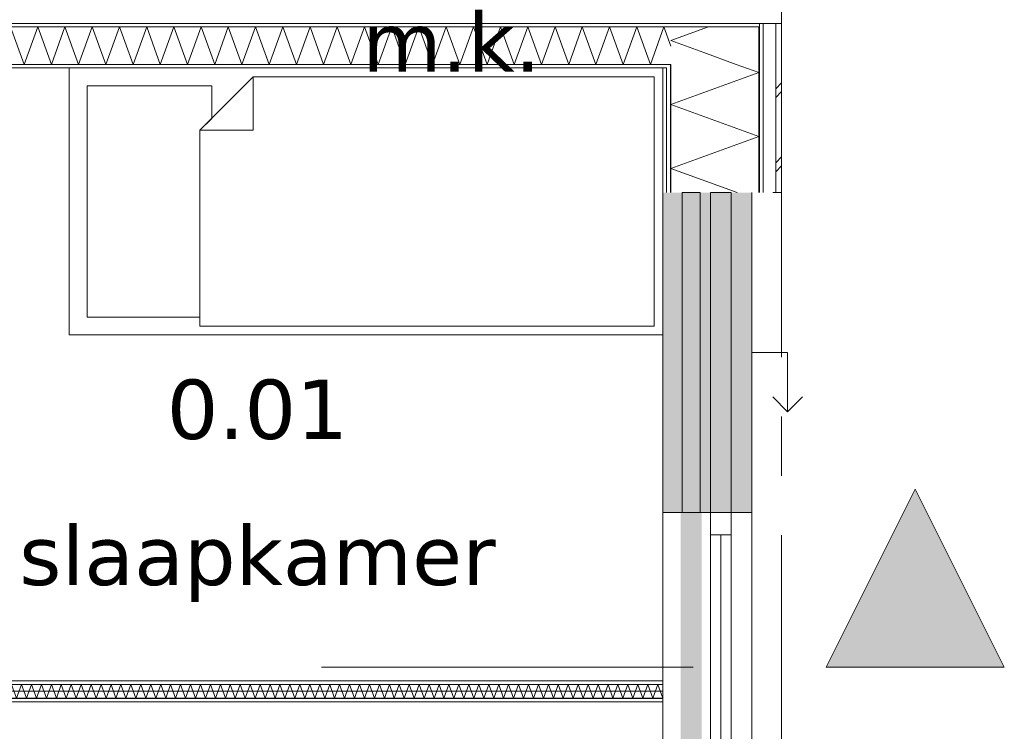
# Model space of a CAD drawing. Header units: millimetres. Extents: x -14925 to 266687, y -3550 to 35834.
# Tile 203 of 244: x 146082 to 149399, y 2089 to 4488. Entities that reach past the tile are written whole.
import ezdxf
from ezdxf.enums import TextEntityAlignment as Align

# ---------------------------------------------------------------- set-up
doc = ezdxf.new("R2010")
doc.units = ezdxf.units.MM
doc.header["$MEASUREMENT"] = 0
doc.linetypes.add('B0204', pattern=[2600, 2000, -200, 200, -200])
doc.linetypes.add('B0302', pattern=[2502.000046, 1252.000046, -625, 0, -625])
for name, color, linetype in [('21 Buitenwanden', 7, 'Continuous'), ('A Lijn doorsnede', 7, 'Continuous'), ('A Lijn doorsnede 2D arcering', 7, 'Continuous'), ('A Stramien', 7, 'Continuous'), ('New_21 Buitenwanden', 7, 'Continuous'), ('New_21 Buitenwanden 2D arcering', 7, 'Continuous'), ('New_21 Buitenwanden Afdek-arcering', 7, 'Continuous'), ('New_21 Buitenwanden Deuren', 7, 'Continuous'), ('New_21 Buitenwanden Doorsnede-arcering', 7, 'Continuous'), ('New_21 Buitenwanden Laagscheidingslijnen', 7, 'Continuous'), ('New_21 Buitenwanden Ramen', 7, 'Continuous'), ('New_22 C Binnenwanden', 7, 'Continuous'), ('New_22 C Binnenwanden Doorsnede-arcering', 7, 'Continuous'), ('New_22 C Binnenwanden Laagscheidingslijnen', 7, 'Continuous'), ('New_82 Interieur', 7, 'Continuous'), ('New_Z Gebruiksopp', 7, 'Continuous'), ('New_Z Gebruiksopp Zone omranding', 7, 'Continuous'), ('New_Z Gebruiksopp Zone tekst', 7, 'Continuous')]:
    doc.layers.add(name, color=color, linetype=linetype)
doc.styles.add('GENERATED_STYLE_1', font='verdana.ttf')
doc.styles.add('GENERATED_STYLE_2', font='verdana.ttf')
pattern_1 = [(180, (120873.91, 0), (0, 100), [])]
pattern_2 = [(0, (120873.91, 0), (0, 100), [])]
pattern_3 = [(90, (120873.91, 0), (-100, 0), [])]

# ---------------------------------------------------------------- blocks, each defined once
blk = doc.blocks.new('m.k._0.04_138_1', base_point=(147536.7, 5137.7))
at = {"layer": 'New_Z Gebruiksopp Zone tekst', "color": 2, "lineweight": 0}
for tag, style, p in [('DUMMY_941', 'GENERATED_STYLE_1', (147536.7, 5075.5)), ('DUMMY_942', 'GENERATED_STYLE_2', (147536.7, 4578.4))]:
    blk.add_attdef(tag, text='', height=200, dxfattribs=dict(at, style=style)).set_placement(p, align=Align.TOP_LEFT)
for tag, style, p in [('ROOM_NUMBER', 'GENERATED_STYLE_1', (147536.7, 5004.8)), ('ROOM_NAME', 'GENERATED_STYLE_2', (147536.7, 4512.5))]:
    blk.add_attdef(tag, text='', height=200, dxfattribs=dict(at, style=style)).set_placement(p, align=Align.TOP_CENTER)
blk = doc.blocks.new('slaapkamer_0.01_140_1', base_point=(146882.7, 3407.5))
at = {"layer": 'New_Z Gebruiksopp Zone tekst', "color": 2, "lineweight": 0}
for tag, style, p in [('DUMMY_941', 'GENERATED_STYLE_1', (146882.7, 3345.4)), ('DUMMY_942', 'GENERATED_STYLE_2', (146882.7, 2848.2))]:
    blk.add_attdef(tag, text='', height=200, dxfattribs=dict(at, style=style)).set_placement(p, align=Align.TOP_LEFT)
for tag, style, p in [('ROOM_NUMBER', 'GENERATED_STYLE_1', (146882.7, 3274.6)), ('ROOM_NAME', 'GENERATED_STYLE_2', (146882.7, 2782.3))]:
    blk.add_attdef(tag, text='', height=200, dxfattribs=dict(at, style=style)).set_placement(p, align=Align.TOP_CENTER)
blk = doc.blocks.new('Rnx horizontaal 26[56]_1', base_point=(120873.9, 0))
at = {"layer": 'New_21 Buitenwanden Ramen', "color": 7, "linetype": 'Continuous', "lineweight": 0}
for p, q in [((148248.9, 2827), (148248.9, 2839)), ((148248.9, 2827), (148248.9, 2839)), ((148248.9, 1673), (148248.9, 2827)), ((148260.9, 2827), (148248.9, 2827)), ((148260.9, 2827), (148248.9, 2827)), ((148275.9, 2827), (148260.9, 2827)), ((148275.9, 2827), (148260.9, 2827)), ((148408.9, 2827), (148275.9, 2827)), ((148408.9, 2827), (148275.9, 2827)), ((148408.9, 2827), (148408.9, 2751)), ((148471.9, 2827), (148408.9, 2827)), ((148471.9, 2827), (148408.9, 2827)), ((148478.9, 2827), (148471.9, 2827)), ((148478.9, 2827), (148471.9, 2827)), ((148478.9, 1673), (148478.9, 2827)), ((148478.9, 2751), (148478.9, 2827)), ((148486.9, 2827), (148478.9, 2827)), ((148528.9, 2827), (148486.9, 2827)), ((148548.9, 2827), (148528.9, 2827)), ((148548.9, 1673), (148548.9, 2827)), ((148408.9, 2751), (148478.9, 2751)), ((148408.9, 2751), (148408.9, 1749)), ((148443.9, 1749), (148443.9, 2751)), ((148478.9, 1749), (148478.9, 2751)), ((148478.9, 1749), (148408.9, 1749)), ((148408.9, 1749), (148408.9, 1673)), ((148478.9, 1673), (148478.9, 1749)), ((148260.9, 1673), (148248.9, 1673)), ((148260.9, 1673), (148248.9, 1673)), ((148248.9, 1673), (148248.9, 1661)), ((148248.9, 1673), (148248.9, 1661)), ((148275.9, 1673), (148260.9, 1673)), ((148275.9, 1673), (148260.9, 1673)), ((148408.9, 1673), (148275.9, 1673)), ((148408.9, 1673), (148275.9, 1673)), ((148471.9, 1673), (148408.9, 1673)), ((148471.9, 1673), (148408.9, 1673)), ((148478.9, 1673), (148471.9, 1673)), ((148478.9, 1673), (148471.9, 1673)), ((148486.9, 1673), (148478.9, 1673)), ((148528.9, 1673), (148486.9, 1673)), ((148548.9, 1673), (148528.9, 1673))]:
    blk.add_line(p, q, dxfattribs=at)
for p in [(148478.9, 2827), (148478.9, 1673)]:
    blk.add_point(p, dxfattribs=at)
blk = doc.blocks.new('D1 26[195]_1', base_point=(120873.9, 0))
at = {"layer": 'New_21 Buitenwanden Deuren', "color": 7, "linetype": 'Continuous', "lineweight": 0}
for p, q in [((148248.9, 1673), (148248.9, 1685)), ((148248.9, 1673), (148248.9, 1685)), ((148260.9, 1673), (148248.9, 1673)), ((148260.9, 1673), (148248.9, 1673)), ((148275.9, 1673), (148260.9, 1673)), ((148275.9, 1673), (148260.9, 1673)), ((148408.9, 1673), (148275.9, 1673)), ((148408.9, 1673), (148275.9, 1673)), ((148408.9, 1579), (148408.9, 1673)), ((148408.9, 1673), (148478.9, 1673)), ((148471.9, 1673), (148408.9, 1673)), ((148471.9, 1673), (148408.9, 1673)), ((148478.9, 1673), (148471.9, 1673)), ((148478.9, 1673), (148471.9, 1673)), ((148478.9, 1673), (148478.9, 595)), ((148478.9, 1673), (148478.9, 1579)), ((148486.9, 1673), (148478.9, 1673)), ((148528.9, 1673), (148486.9, 1673)), ((148548.9, 1673), (148528.9, 1673)), ((148478.9, 1579), (148408.9, 1579)), ((148408.9, 1579), (148408.9, 689)), ((148468.9, 1579), (148408.9, 1579)), ((148468.9, 689), (148468.9, 1579)), ((148408.9, 689), (147518.9, 689)), ((148408.9, 595), (148408.9, 689)), ((148408.9, 689), (148478.9, 689)), ((148408.9, 689), (148468.9, 689)), ((148478.9, 689), (148478.9, 595)), ((148260.9, 595), (148248.9, 595)), ((148260.9, 595), (148248.9, 595)), ((148248.9, 595), (148248.9, 583)), ((148248.9, 595), (148248.9, 583)), ((148275.9, 595), (148260.9, 595)), ((148275.9, 595), (148260.9, 595)), ((148408.9, 595), (148275.9, 595)), ((148408.9, 595), (148275.9, 595)), ((148478.9, 595), (148408.9, 595)), ((148471.9, 595), (148408.9, 595)), ((148471.9, 595), (148408.9, 595)), ((148478.9, 595), (148471.9, 595)), ((148478.9, 595), (148471.9, 595)), ((148486.9, 595), (148478.9, 595)), ((148528.9, 595), (148486.9, 595)), ((148548.9, 595), (148528.9, 595))]:
    blk.add_line(p, q, dxfattribs=at)
blk.add_arc((148408.9, 689), 890, 90, 180, dxfattribs=at)
for p in [(148478.9, 1673), (148478.9, 595)]:
    blk.add_point(p, dxfattribs=at)
blk = doc.blocks.new('DS1 in wand 26[196]_1', base_point=(120873.9, 0))
at = {"layer": 'New_21 Buitenwanden Deuren', "color": 7, "linetype": 'Continuous', "lineweight": 0}
for p, q in [((148248.9, 3905), (148248.9, 2827)), ((148313.9, 2827), (148313.9, 3905)), ((148313.9, 3905), (148373.9, 3905)), ((148373.9, 3905), (148373.9, 2827)), ((148548.9, 3905), (148548.9, 2827)), ((148548.9, 3366), (148668.9, 3366)), ((148668.9, 3366), (148668.9, 3166)), ((148668.9, 3166), (148618.9, 3216)), ((148668.9, 3166), (148718.9, 3216)), ((148260.9, 2827), (148248.9, 2827)), ((148260.9, 2827), (148248.9, 2827)), ((148248.9, 2827), (148248.9, 2751)), ((148248.9, 2827), (148248.9, 2751)), ((148275.9, 2827), (148260.9, 2827)), ((148275.9, 2827), (148260.9, 2827)), ((148308.9, 2827), (148275.9, 2827)), ((148308.9, 2827), (148275.9, 2827)), ((148373.9, 2827), (148313.9, 2827)), ((148471.9, 2827), (148378.9, 2827)), ((148486.9, 2827), (148471.9, 2827)), ((148528.9, 2827), (148486.9, 2827)), ((148548.9, 2827), (148528.9, 2827))]:
    blk.add_line(p, q, dxfattribs=at)
blk = doc.blocks.new('Wall_489_1', base_point=(148248.9, 3905))
at = {"layer": 'New_21 Buitenwanden 2D arcering', "linetype": 'Continuous', "lineweight": 0, "true_color": 0xffffff}
blk.add_hatch(color=7, dxfattribs=at).paths.add_polyline_path([(148378.9, 2827), (148308.9, 2827), (148308.9, 1744), (148378.9, 1744)])
at = {"layer": 'New_21 Buitenwanden Afdek-arcering', "linetype": 'Continuous', "lineweight": 0, "true_color": 0xffffff}
for points in [[(148548.9, 2827), (148548.9, 3905), (148248.9, 3905), (148248.9, 2827)], [(148548.9, 595), (148548.9, 1673), (148248.9, 1673), (148248.9, 595)]]:
    blk.add_hatch(color=7, dxfattribs=at).paths.add_polyline_path(points)
at = {"layer": 'New_21 Buitenwanden', "color": 9, "linetype": 'Continuous', "lineweight": 0}
for p, q in [((148248.9, 595), (148248.9, 583)), ((148260.9, 595), (148248.9, 595)), ((148275.9, 595), (148260.9, 595)), ((148408.9, 595), (148275.9, 595)), ((148471.9, 595), (148408.9, 595)), ((148478.9, 595), (148471.9, 595)), ((148486.9, 595), (148478.9, 595)), ((148528.9, 595), (148486.9, 595)), ((148548.9, 595), (148528.9, 595))]:
    blk.add_line(p, q, dxfattribs=at)
at = {"layer": 'New_21 Buitenwanden Deuren', "color": 7, "linetype": 'Continuous', "lineweight": 0}
for name in ['DS1 in wand 26[196]_1', 'D1 26[195]_1']:
    blk.add_blockref(name, (120873.9, 0), dxfattribs=at)
at = {"layer": 'New_21 Buitenwanden Ramen', "color": 7, "linetype": 'Continuous', "lineweight": 0}
blk.add_blockref('Rnx horizontaal 26[56]_1', (120873.9, 0), dxfattribs=at)
blk = doc.blocks.new('*X3176', base_point=(120873.9, 0))
at = {"layer": 'New_22 C Binnenwanden Doorsnede-arcering', "color": 7, "linetype": 'Continuous', "lineweight": 0}
for p, q in [((145954.4, 2247), (145938.9, 2204.5)), ((145954.4, 2247), (145971.1, 2201)), ((145987.9, 2247), (145971.1, 2201)), ((145987.9, 2247), (146004.6, 2201)), ((146021.3, 2247), (146004.6, 2201)), ((146021.3, 2247), (146038.1, 2201)), ((146054.8, 2247), (146038.1, 2201)), ((146054.8, 2247), (146071.6, 2201)), ((146088.3, 2247), (146071.6, 2201)), ((146088.3, 2247), (146105.1, 2201)), ((146121.8, 2247), (146105.1, 2201)), ((146121.8, 2247), (146138.5, 2201)), ((146155.3, 2247), (146138.5, 2201)), ((146155.3, 2247), (146172, 2201)), ((146188.8, 2247), (146172, 2201)), ((146188.8, 2247), (146205.5, 2201)), ((146222.3, 2247), (146205.5, 2201)), ((146222.3, 2247), (146239, 2201)), ((146255.7, 2247), (146239, 2201)), ((146255.7, 2247), (146272.5, 2201)), ((146289.2, 2247), (146272.5, 2201)), ((146289.2, 2247), (146306, 2201)), ((146322.7, 2247), (146306, 2201)), ((146322.7, 2247), (146339.5, 2201)), ((146356.2, 2247), (146339.5, 2201)), ((146356.2, 2247), (146372.9, 2201)), ((146389.7, 2247), (146372.9, 2201)), ((146389.7, 2247), (146406.4, 2201)), ((146423.2, 2247), (146406.4, 2201)), ((146423.2, 2247), (146439.9, 2201)), ((146456.6, 2247), (146439.9, 2201)), ((146456.6, 2247), (146473.4, 2201)), ((146490.1, 2247), (146473.4, 2201)), ((146490.1, 2247), (146506.9, 2201)), ((146523.6, 2247), (146506.9, 2201)), ((146523.6, 2247), (146540.4, 2201)), ((146557.1, 2247), (146540.4, 2201)), ((146557.1, 2247), (146573.8, 2201)), ((146590.6, 2247), (146573.8, 2201)), ((146590.6, 2247), (146607.3, 2201)), ((146624.1, 2247), (146607.3, 2201)), ((146624.1, 2247), (146640.8, 2201)), ((146657.6, 2247), (146640.8, 2201)), ((146657.6, 2247), (146674.3, 2201)), ((146691, 2247), (146674.3, 2201)), ((146691, 2247), (146707.8, 2201)), ((146724.5, 2247), (146707.8, 2201)), ((146724.5, 2247), (146741.3, 2201)), ((146758, 2247), (146741.3, 2201)), ((146758, 2247), (146774.8, 2201)), ((146791.5, 2247), (146774.8, 2201)), ((146791.5, 2247), (146808.2, 2201)), ((146825, 2247), (146808.2, 2201)), ((146825, 2247), (146841.7, 2201)), ((146858.5, 2247), (146841.7, 2201)), ((146858.5, 2247), (146875.2, 2201)), ((146892, 2247), (146875.2, 2201)), ((146892, 2247), (146908.7, 2201)), ((146925.4, 2247), (146908.7, 2201)), ((146925.4, 2247), (146942.2, 2201)), ((146958.9, 2247), (146942.2, 2201)), ((146958.9, 2247), (146975.7, 2201)), ((146992.4, 2247), (146975.7, 2201)), ((146992.4, 2247), (147009.2, 2201)), ((147025.9, 2247), (147009.2, 2201)), ((147025.9, 2247), (147042.6, 2201)), ((147059.4, 2247), (147042.6, 2201)), ((147059.4, 2247), (147076.1, 2201)), ((147092.9, 2247), (147076.1, 2201)), ((147092.9, 2247), (147109.6, 2201)), ((147126.4, 2247), (147109.6, 2201)), ((147126.4, 2247), (147143.1, 2201)), ((147159.8, 2247), (147143.1, 2201)), ((147159.8, 2247), (147176.6, 2201)), ((147193.3, 2247), (147176.6, 2201)), ((147193.3, 2247), (147210.1, 2201)), ((147226.8, 2247), (147210.1, 2201)), ((147226.8, 2247), (147243.6, 2201)), ((147260.3, 2247), (147243.6, 2201)), ((147260.3, 2247), (147277, 2201)), ((147293.8, 2247), (147277, 2201)), ((147293.8, 2247), (147310.5, 2201)), ((147327.3, 2247), (147310.5, 2201)), ((147327.3, 2247), (147344, 2201)), ((147360.8, 2247), (147344, 2201)), ((147360.8, 2247), (147377.5, 2201)), ((147394.2, 2247), (147377.5, 2201)), ((147394.2, 2247), (147411, 2201)), ((147427.7, 2247), (147411, 2201)), ((147427.7, 2247), (147444.5, 2201)), ((147461.2, 2247), (147444.5, 2201)), ((147461.2, 2247), (147477.9, 2201)), ((147494.7, 2247), (147477.9, 2201)), ((147494.7, 2247), (147511.4, 2201)), ((147528.2, 2247), (147511.4, 2201)), ((147528.2, 2247), (147544.9, 2201)), ((147561.7, 2247), (147544.9, 2201)), ((147561.7, 2247), (147578.4, 2201)), ((147595.1, 2247), (147578.4, 2201)), ((147595.1, 2247), (147611.9, 2201)), ((147628.6, 2247), (147611.9, 2201)), ((147628.6, 2247), (147645.4, 2201)), ((147662.1, 2247), (147645.4, 2201)), ((147662.1, 2247), (147678.9, 2201)), ((147695.6, 2247), (147678.9, 2201)), ((147695.6, 2247), (147712.3, 2201)), ((147729.1, 2247), (147712.3, 2201)), ((147729.1, 2247), (147745.8, 2201)), ((147762.6, 2247), (147745.8, 2201)), ((147762.6, 2247), (147779.3, 2201)), ((147796.1, 2247), (147779.3, 2201)), ((147796.1, 2247), (147812.8, 2201)), ((147829.5, 2247), (147812.8, 2201)), ((147829.5, 2247), (147846.3, 2201)), ((147863, 2247), (147846.3, 2201)), ((147863, 2247), (147879.8, 2201)), ((147896.5, 2247), (147879.8, 2201)), ((147896.5, 2247), (147913.3, 2201)), ((147930, 2247), (147913.3, 2201)), ((147930, 2247), (147946.7, 2201)), ((147963.5, 2247), (147946.7, 2201)), ((147963.5, 2247), (147980.2, 2201)), ((147997, 2247), (147980.2, 2201)), ((147997, 2247), (148013.7, 2201)), ((148030.5, 2247), (148013.7, 2201)), ((148030.5, 2247), (148047.2, 2201)), ((148063.9, 2247), (148047.2, 2201)), ((148063.9, 2247), (148080.7, 2201)), ((148097.4, 2247), (148080.7, 2201)), ((148097.4, 2247), (148114.2, 2201)), ((148130.9, 2247), (148114.2, 2201)), ((148130.9, 2247), (148147.7, 2201)), ((148164.4, 2247), (148147.7, 2201)), ((148164.4, 2247), (148181.1, 2201)), ((148197.9, 2247), (148181.1, 2201)), ((148197.9, 2247), (148214.6, 2201)), ((148231.4, 2247), (148214.6, 2201)), ((148231.4, 2247), (148248.1, 2201)), ((148248.9, 2203.2), (148248.1, 2201))]:
    blk.add_line(p, q, dxfattribs=at)
blk = doc.blocks.new('Wall_491_1', base_point=(148248.9, 2224))
at = {"layer": 'New_22 C Binnenwanden Doorsnede-arcering', "linetype": 'Continuous', "lineweight": 0, "true_color": 0x000000}
h = blk.add_hatch(dxfattribs=at)
h.set_pattern_fill('325_Houtachtig_plaatmate_E0', color=18, style=0, pattern_type=2)
h.set_pattern_definition(pattern_1)
h.paths.add_polyline_path([(145938.9, 2259), (145938.9, 2247), (148248.9, 2247), (148248.9, 2259)])
h = blk.add_hatch(dxfattribs=at)
h.set_pattern_fill('325_Houtachtig_plaatmate_E0', color=18, style=0, pattern_type=2)
h.set_pattern_definition(pattern_1)
h.paths.add_polyline_path([(148248.9, 2201), (145938.9, 2201), (145938.9, 2189), (148248.9, 2189)])
at = {"layer": 'New_22 C Binnenwanden', "color": 1, "linetype": 'Continuous', "lineweight": 0, "flags": 128}
for points in [[(148248.9, 2259), (145938.9, 2259)], [(145938.9, 2189), (148248.9, 2189)]]:
    blk.add_lwpolyline(points, dxfattribs=at)
at = {"layer": 'New_22 C Binnenwanden Laagscheidingslijnen', "color": 1, "linetype": 'Continuous', "lineweight": 0}
for p, q in [((148248.9, 2247), (145938.9, 2247)), ((148248.9, 2201), (145938.9, 2201))]:
    blk.add_line(p, q, dxfattribs=at)
at = {"layer": 'New_22 C Binnenwanden', "color": 1, "lineweight": 0}
blk.add_blockref('*X3176', (120873.9, 0), dxfattribs=at)
blk = doc.blocks.new('*X3357', base_point=(120873.9, 0))
at = {"layer": 'New_22 C Binnenwanden Doorsnede-arcering', "color": 7, "linetype": 'Continuous', "lineweight": 0}
for p, q in [((146097, 4337), (146051.2, 4463)), ((146097, 4337), (146142.9, 4463)), ((146188.8, 4337), (146142.9, 4463)), ((146188.8, 4337), (146234.6, 4463)), ((146280.5, 4337), (146234.6, 4463)), ((146280.5, 4337), (146326.3, 4463)), ((146372.2, 4337), (146326.3, 4463)), ((146372.2, 4337), (146418.1, 4463)), ((146463.9, 4337), (146418.1, 4463)), ((146463.9, 4337), (146509.8, 4463)), ((146555.6, 4337), (146509.8, 4463)), ((146555.6, 4337), (146601.5, 4463)), ((146647.4, 4337), (146601.5, 4463)), ((146647.4, 4337), (146693.2, 4463)), ((146739.1, 4337), (146693.2, 4463)), ((146739.1, 4337), (146784.9, 4463)), ((146830.8, 4337), (146784.9, 4463)), ((146830.8, 4337), (146876.7, 4463)), ((146922.5, 4337), (146876.7, 4463)), ((146922.5, 4337), (146968.4, 4463)), ((147014.3, 4337), (146968.4, 4463)), ((147014.3, 4337), (147060.1, 4463)), ((147106, 4337), (147060.1, 4463)), ((147106, 4337), (147151.8, 4463)), ((147197.7, 4337), (147151.8, 4463)), ((147197.7, 4337), (147243.6, 4463)), ((147289.4, 4337), (147243.6, 4463)), ((147289.4, 4337), (147335.3, 4463)), ((147381.1, 4337), (147335.3, 4463)), ((147381.1, 4337), (147427, 4463)), ((147472.9, 4337), (147427, 4463)), ((147472.9, 4337), (147518.7, 4463)), ((147564.6, 4337), (147518.7, 4463)), ((147564.6, 4337), (147610.4, 4463)), ((147656.3, 4337), (147610.4, 4463)), ((147656.3, 4337), (147702.2, 4463)), ((147748, 4337), (147702.2, 4463)), ((147748, 4337), (147793.9, 4463)), ((147839.7, 4337), (147793.9, 4463)), ((147839.7, 4337), (147885.6, 4463)), ((147931.5, 4337), (147885.6, 4463)), ((147931.5, 4337), (147977.3, 4463)), ((148023.2, 4337), (147977.3, 4463)), ((148023.2, 4337), (148069, 4463)), ((148114.9, 4337), (148069, 4463)), ((148114.9, 4337), (148160.8, 4463)), ((148206.6, 4337), (148160.8, 4463)), ((148206.6, 4337), (148252.5, 4463)), ((148275.9, 4398.6), (148252.5, 4463))]:
    blk.add_line(p, q, dxfattribs=at)
blk = doc.blocks.new('Wall_520_1', base_point=(148248.9, 4325))
at = {"layer": 'New_22 C Binnenwanden Doorsnede-arcering', "linetype": 'Continuous', "lineweight": 0, "true_color": 0x000000}
h = blk.add_hatch(dxfattribs=at)
h.set_pattern_fill('325_Houtachtig_plaatmate_E0', color=18, style=0, pattern_type=2)
h.set_pattern_definition(pattern_2)
h.paths.add_polyline_path([(148571.9, 4475), (141475.9, 4475), (141475.9, 4463), (148571.9, 4463)])
h = blk.add_hatch(dxfattribs=at)
h.set_pattern_fill('325_Houtachtig_plaatmate_E0', color=18, style=0, pattern_type=2)
h.set_pattern_definition(pattern_2)
h.paths.add_polyline_path([(148260.9, 4337), (143568.9, 4337), (143568.9, 4325), (148248.9, 4325), (148260.9, 4329.5)])
h = blk.add_hatch(dxfattribs=at)
h.set_pattern_fill('325_Houtachtig_plaatmate_E0', color=18, style=0, pattern_type=2)
h.set_pattern_definition(pattern_2)
h.paths.add_polyline_path([(148260.9, 4329.5), (148248.9, 4325), (148260.9, 4325)])
at = {"layer": 'New_21 Buitenwanden Laagscheidingslijnen', "color": 1, "linetype": 'Continuous', "lineweight": 0}
blk.add_line((148248.9, 4325), (148260.9, 4325), dxfattribs=at)
at = {"layer": 'New_22 C Binnenwanden', "color": 1, "linetype": 'Continuous', "lineweight": 0, "flags": 128}
for points in [[(148571.9, 4475), (141475.9, 4475)], [(143568.9, 4325), (148248.9, 4325)]]:
    blk.add_lwpolyline(points, dxfattribs=at)
at = {"layer": 'New_22 C Binnenwanden Laagscheidingslijnen', "color": 1, "linetype": 'Continuous', "lineweight": 0}
for p, q in [((141771.9, 4463), (148275.9, 4463)), ((148571.9, 4463), (148275.9, 4463)), ((143556.9, 4337), (148260.9, 4337)), ((148275.9, 4337), (148260.9, 4337))]:
    blk.add_line(p, q, dxfattribs=at)
at = {"layer": 'New_22 C Binnenwanden', "color": 1, "lineweight": 0}
blk.add_blockref('*X3357', (120873.9, 0), dxfattribs=at)
blk = doc.blocks.new('*X3609', base_point=(120873.9, 0))
at = {"layer": 'New_21 Buitenwanden Doorsnede-arcering', "color": 7, "linetype": 'Continuous', "lineweight": 0}
for p in [(148401.9, 4463), (148386.9, 4376.7)]:
    blk.add_line(p, (148275.9, 4417.1), dxfattribs=at)
blk = doc.blocks.new('*X3611', base_point=(120873.9, 0))
at = {"layer": 'New_21 Buitenwanden Doorsnede-arcering', "color": 7, "linetype": 'Continuous', "lineweight": 0}
for p, q in [((148628.9, 4255), (148648.9, 4275)), ((148628.9, 4225), (148648.9, 4245)), ((148628.9, 4005), (148648.9, 4025)), ((148628.9, 3975), (148648.9, 3995))]:
    blk.add_line(p, q, dxfattribs=at)
blk = doc.blocks.new('*X3612', base_point=(120873.9, 0))
at = {"layer": 'New_21 Buitenwanden Doorsnede-arcering', "color": 7, "linetype": 'Continuous', "lineweight": 0}
for p, q in [((148571.9, 4309.4), (148496.1, 4337)), ((148571.9, 4309.4), (148275.9, 4201.7)), ((148571.9, 4093.9), (148275.9, 4201.7)), ((148571.9, 4093.9), (148275.9, 3986.2)), ((148499, 3905), (148275.9, 3986.2))]:
    blk.add_line(p, q, dxfattribs=at)
blk = doc.blocks.new('*X3613', base_point=(120873.9, 0))
at = {"layer": 'New_21 Buitenwanden Doorsnede-arcering', "color": 7, "linetype": 'Continuous', "lineweight": 0}
blk.add_line((148496.1, 4337), (148386.9, 4376.7), dxfattribs=at)
blk = doc.blocks.new('Wall_552_1', base_point=(148248.9, 3905))
at = {"layer": 'New_21 Buitenwanden Doorsnede-arcering', "linetype": 'Continuous', "lineweight": 0, "true_color": 0x000000}
h = blk.add_hatch(dxfattribs=at)
h.set_pattern_fill('325_Houtachtig_plaatmate_E0', color=18, style=0, pattern_type=2)
h.set_pattern_definition(pattern_3)
h.paths.add_polyline_path([(148586.9, 4475), (148571.9, 4475), (148571.9, 4463), (148586.9, 4463)])
h = blk.add_hatch(dxfattribs=at)
h.set_pattern_fill('325_Houtachtig_plaatmate_E0', color=18, style=0, pattern_type=2)
h.set_pattern_definition(pattern_3)
h.paths.add_polyline_path([(148586.9, 4463), (148571.9, 4463), (148571.9, 4446.1), (148586.9, 4451.8)])
h = blk.add_hatch(dxfattribs=at)
h.set_pattern_fill('325_Houtachtig_plaatmate_E0', color=18, style=0, pattern_type=2)
h.set_pattern_definition(pattern_3)
h.paths.add_polyline_path([(148586.9, 3905), (148586.9, 4451.8), (148571.9, 4446.1), (148571.9, 3905)])
h = blk.add_hatch(dxfattribs=at)
h.set_pattern_fill('720_Gips_0001', color=18, style=0, pattern_type=2)
h.set_pattern_definition([(90, (120873.9, 0), (-346.41, 0), [0, -200]), (90, (120700.7, 100), (-346.41, 0), [0, -200])])
h.paths.add_polyline_path([(148248.9, 4325), (148248.9, 3905), (148260.9, 3905), (148260.9, 4325)])
h = blk.add_hatch(dxfattribs=at)
h.set_pattern_fill('325_Houtachtig_plaatmate_E0', color=18, style=0, pattern_type=2)
h.set_pattern_definition(pattern_3)
h.paths.add_polyline_path([(148275.9, 4337), (148260.9, 4337), (148260.9, 4329.5), (148275.9, 4335.1)])
h = blk.add_hatch(dxfattribs=at)
h.set_pattern_fill('325_Houtachtig_plaatmate_E0', color=18, style=0, pattern_type=2)
h.set_pattern_definition(pattern_3)
h.paths.add_polyline_path([(148275.9, 4325), (148275.9, 4335.1), (148260.9, 4329.5), (148260.9, 4325)])
h = blk.add_hatch(dxfattribs=at)
h.set_pattern_fill('325_Houtachtig_plaatmate_E0', color=18, style=0, pattern_type=2)
h.set_pattern_definition(pattern_3)
h.paths.add_polyline_path([(148260.9, 4325), (148260.9, 3905), (148275.9, 3905), (148275.9, 4325)])
at = {"layer": 'New_21 Buitenwanden', "color": 9, "linetype": 'Continuous', "lineweight": 0, "flags": 128}
for points in [[(148648.9, 3905), (148648.9, 4475)], [(148248.9, 4325), (148248.9, 3905)], [(148628.9, 3905), (148618.9, 3905)], [(148648.9, 3905), (148628.9, 3905)]]:
    blk.add_lwpolyline(points, dxfattribs=at)
at = {"layer": 'New_21 Buitenwanden Laagscheidingslijnen', "color": 9, "linetype": 'Continuous', "lineweight": 0}
for p, q in [((148571.9, 4337), (148571.9, 4446.1)), ((148586.9, 3905), (148586.9, 4451.8)), ((148628.9, 3905), (148628.9, 4467.5)), ((148260.9, 3905), (148260.9, 4325)), ((148275.9, 4325), (148275.9, 4335.1)), ((148275.9, 3905), (148275.9, 4325)), ((148571.9, 3905), (148571.9, 4337))]:
    blk.add_line(p, q, dxfattribs=at)
at = {"layer": 'New_21 Buitenwanden Laagscheidingslijnen', "color": 1, "linetype": 'Continuous', "lineweight": 0}
blk.add_line((148248.9, 4325), (148260.9, 4325), dxfattribs=at)
at = {"layer": 'New_22 C Binnenwanden', "color": 9, "linetype": 'Continuous', "lineweight": 0, "flags": 128}
for points in [[(148586.9, 4475), (148571.9, 4475)], [(148628.9, 4475), (148586.9, 4475)], [(148648.9, 4475), (148628.9, 4475)]]:
    blk.add_lwpolyline(points, dxfattribs=at)
at = {"layer": 'New_22 C Binnenwanden Laagscheidingslijnen', "color": 1, "linetype": 'Continuous', "lineweight": 0}
for p, q in [((148571.9, 4463), (148275.9, 4463)), ((148275.9, 4337), (148260.9, 4337))]:
    blk.add_line(p, q, dxfattribs=at)
at = {"layer": 'New_22 C Binnenwanden Laagscheidingslijnen', "color": 9, "linetype": 'Continuous', "lineweight": 0}
for p, q in [((148571.9, 4463), (148571.9, 4446.1)), ((148586.9, 4475), (148586.9, 4463)), ((148586.9, 4463), (148586.9, 4451.8)), ((148628.9, 4475), (148628.9, 4467.5)), ((148275.9, 4337), (148275.9, 4335.1))]:
    blk.add_line(p, q, dxfattribs=at)
at = {"layer": 'New_21 Buitenwanden', "color": 1, "lineweight": 0}
for name in ['*X3609', '*X3613', '*X3612', '*X3611']:
    blk.add_blockref(name, (120873.9, 0), dxfattribs=at)
blk = doc.blocks.new('Bed 01 26[172]_1', base_point=(148248.9, 3425))
at = {"layer": 'New_82 Interieur', "color": 7, "linetype": 'Continuous', "lineweight": 0}
for p, q in [((148248.9, 4325), (146248.9, 4325)), ((146248.9, 4325), (146248.9, 3425)), ((148248.9, 3425), (148248.9, 4325)), ((146868.9, 4295), (146868.9, 4115)), ((146688.9, 4115), (146868.9, 4115)), ((146248.9, 3425), (148248.9, 3425))]:
    blk.add_line(p, q, dxfattribs=at)
at = {"layer": 'New_82 Interieur', "color": 7, "linetype": 'Continuous', "lineweight": 0, "flags": 128}
for points in [[(148218.9, 3455), (148218.9, 4295), (146868.9, 4295), (146688.9, 4115), (146688.9, 3455)], [(146688.9, 4115), (146728.9, 4155), (146728.9, 4265), (146308.9, 4265), (146308.9, 3485), (146688.9, 3485)]]:
    blk.add_lwpolyline(points, close=True, dxfattribs=at)
blk = doc.blocks.new('Standard grid marker_2')
at = {"layer": 'A Stramien', "color": 7, "linetype": 'B0204', "lineweight": 0}
blk.add_line((1000, 0), (24500, 0), dxfattribs=at)
at = {"layer": 'A Stramien', "color": 9, "lineweight": 0, "style": 'GENERATED_STYLE_2'}
blk.add_attdef('AC_MarkerText_1', text='', height=400, rotation=90, dxfattribs=at).set_placement((-948.6, -142.5), align=Align.TOP_CENTER)
blk = doc.blocks.new('Beam_80_1', base_point=(148478.9, 3905))
at = {"layer": '21 Buitenwanden', "color": 7, "linetype": 'Continuous', "lineweight": 0}
for p, q in [((148408.9, 3905), (148408.9, 3829)), ((148408.9, 3905), (148478.9, 3905)), ((148478.9, 3905), (148478.9, 3829)), ((148408.9, 3829), (148408.9, 2903)), ((148478.9, 3829), (148478.9, 2903)), ((148408.9, 2903), (148408.9, 2827)), ((148478.9, 2903), (148478.9, 2827)), ((148408.9, 2827), (148478.9, 2827))]:
    blk.add_line(p, q, dxfattribs=at)
blk = doc.blocks.new('Cutting Plane_5_1', base_point=(110648.9, 2304.9))
at = {"layer": 'A Lijn doorsnede 2D arcering', "linetype": 'Continuous', "lineweight": 0, "true_color": 0x000000}
blk.add_hatch(color=18, dxfattribs=at).paths.add_polyline_path([(149398.9, 2304.9), (149098.9, 2904.9), (148798.9, 2304.9)])
at = {"layer": 'A Lijn doorsnede', "color": 9, "linetype": 'B0302', "lineweight": 0}
blk.add_line((147098.9, 2304.9), (148798.9, 2304.9), dxfattribs=at)
at = {"layer": 'A Lijn doorsnede', "color": 2, "linetype": 'Continuous', "lineweight": 0, "flags": 128}
blk.add_lwpolyline([(149398.9, 2304.9), (148798.9, 2304.9), (149098.9, 2904.9)], close=True, dxfattribs=at)

msp = doc.modelspace()

# ---------------------------------------------------------------- linework, layer by layer
at = {"layer": 'New_Z Gebruiksopp Zone omranding', "color": 254, "linetype": 'Continuous', "lineweight": 0, "true_color": 0xe4e3c5, "flags": 128}
msp.add_lwpolyline([(148248.9, 2224), (148248.9, 4325), (143533.9, 4325), (143533.9, 3194), (145003.9, 3194), (145003.9, 2224)], close=True, dxfattribs=at)
at = {"layer": 'New_Z Gebruiksopp Zone omranding', "color": 254, "linetype": 'Continuous', "lineweight": 0, "true_color": 0xd1c2fc, "flags": 128}
msp.add_lwpolyline([(146979.9, 560), (148248.9, 560), (148248.9, 2224), (143533.9, 2224), (143533.9, 1154), (146979.9, 1154)], close=True, dxfattribs=at)

# ---------------------------------------------------------------- block references
at = {"layer": '21 Buitenwanden', "color": 7, "lineweight": 0}
msp.add_blockref('Beam_80_1', (148478.9, 3905), dxfattribs=at)
at = {"layer": 'A Lijn doorsnede', "color": 9, "lineweight": 0}
msp.add_blockref('Cutting Plane_5_1', (110648.9, 2304.9), dxfattribs=at)
at = {"layer": 'A Stramien', "color": 1, "linetype": 'Continuous', "lineweight": 0, "xscale": -1, "zscale": 1000, "rotation": 90}
msp.add_blockref('Standard grid marker_2', (148648.9, 21950), dxfattribs=at)
at = {"layer": 'New_21 Buitenwanden', "color": 1, "lineweight": 0}
for name in ['Wall_552_1', 'Wall_489_1']:
    msp.add_blockref(name, (148248.9, 3905), dxfattribs=at)
at = {"layer": 'New_22 C Binnenwanden', "color": 1, "lineweight": 0}
for name, p in [('Wall_520_1', (148248.9, 4325)), ('Wall_491_1', (148248.9, 2224))]:
    msp.add_blockref(name, p, dxfattribs=at)
at = {"layer": 'New_82 Interieur', "color": 7, "linetype": 'Continuous', "lineweight": 0}
msp.add_blockref('Bed 01 26[172]_1', (148248.9, 3425), dxfattribs=at)
at = {"layer": 'New_Z Gebruiksopp', "color": 2, "linetype": 'Continuous', "lineweight": 0}
for name, p, values in [('m.k._0.04_138_1', (147536.7, 5137.7), {'ROOM_NAME': 'm.k.', 'ROOM_NUMBER': '0.04'}), ('slaapkamer_0.01_140_1', (146882.7, 3407.5), {'ROOM_NAME': 'slaapkamer', 'ROOM_NUMBER': '0.01'})]:
    msp.add_blockref(name, p, dxfattribs=at).add_auto_attribs(values)

doc.saveas('drawing.dxf')
